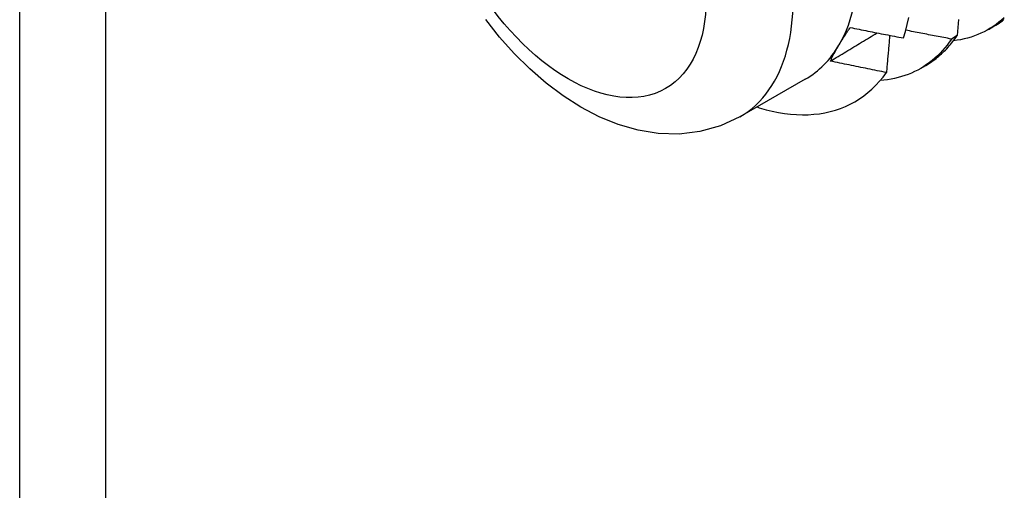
# Model space of a CAD drawing. Header units: inches. Extents: x 14 to 175, y 13 to 97.
# Tile 76 of 90: x 158.045 to 158.548, y 75.159 to 75.399. Entities that reach past the tile are written whole.
import ezdxf

# ---------------------------------------------------------------- set-up
doc = ezdxf.new("R2010")
doc.units = ezdxf.units.IN
doc.header["$MEASUREMENT"] = 0
doc.layers.add('Visible Edges(ANSI)', color=7, linetype='Continuous', lineweight=25)
doc.layers.add('Visible Tangent Edges(ANSI)', color=7, linetype='Continuous', lineweight=25)

msp = doc.modelspace()

# ---------------------------------------------------------------- linework, layer by layer
at = {"layer": 'Visible Edges(ANSI)'}
for p, q in [((158.54002, 75.39406), (158.54284, 75.39568)), ((158.52405, 75.39093), (158.52111, 75.38911)), ((158.50523, 75.37402), (158.50804, 75.37564)), ((158.44648, 75.36859), (158.41307, 75.34935))]:
    msp.add_line(p, q, dxfattribs=at)
at = {"layer": 'Visible Edges(ANSI)', "flags": 128}
for points in [[(158.49659, 75.38968), (158.49762, 75.39304), (158.49852, 75.39652), (158.49931, 75.40012)], [(158.54811, 75.4), (158.54675, 75.3988), (158.54535, 75.39766), (158.54391, 75.39658), (158.54244, 75.39556), (158.54093, 75.3946), (158.53938, 75.3937), (158.5378, 75.39286), (158.53618, 75.39209), (158.53453, 75.39138), (158.53285, 75.39073), (158.53114, 75.39015), (158.52939, 75.38963), (158.52761, 75.38917), (158.52581, 75.38878), (158.52397, 75.38845), (158.52211, 75.38819)], [(158.41307, 75.34935), (158.40315, 75.34471), (158.39267, 75.34179), (158.382, 75.34056), (158.37141, 75.34089), (158.36103, 75.34259), (158.35097, 75.34548), (158.34124, 75.34943), (158.33185, 75.35433), (158.3228, 75.36007), (158.3141, 75.36659), (158.30577, 75.37382), (158.29784, 75.38169), (158.29032, 75.39015), (158.28326, 75.39913)], [(158.46365, 75.38599), (158.46387, 75.38635), (158.46408, 75.38671), (158.4643, 75.38708), (158.46452, 75.38744), (158.46474, 75.38781), (158.46497, 75.38817), (158.46519, 75.38854), (158.46542, 75.38891), (158.46566, 75.38928), (158.46589, 75.38965), (158.46613, 75.39003), (158.46636, 75.3904), (158.4666, 75.39078), (158.46685, 75.39115), (158.46709, 75.39153), (158.46734, 75.39191), (158.46759, 75.39229), (158.46784, 75.39268), (158.46809, 75.39306), (158.46835, 75.39344), (158.4686, 75.39383), (158.46886, 75.39422), (158.46913, 75.3946), (158.46939, 75.39499)], [(158.46939, 75.39499), (158.47052, 75.39477), (158.47165, 75.39454), (158.47278, 75.39431), (158.47391, 75.39408), (158.47504, 75.39386), (158.47618, 75.39363), (158.47731, 75.39341), (158.47844, 75.39318), (158.47957, 75.39296), (158.4807, 75.39274), (158.48184, 75.39252), (158.48297, 75.39229), (158.4841, 75.39207), (158.48524, 75.39185), (158.48637, 75.39163), (158.4875, 75.39141), (158.48864, 75.39119), (158.48977, 75.39098), (158.49091, 75.39076), (158.49204, 75.39054), (158.49318, 75.39032), (158.49431, 75.39011), (158.49545, 75.38989), (158.49659, 75.38968)], [(158.52471, 75.39905), (158.52466, 75.39838), (158.52461, 75.3977), (158.52455, 75.39703), (158.5245, 75.39635), (158.52444, 75.39567), (158.52439, 75.395), (158.52433, 75.39432), (158.52428, 75.39364), (158.52422, 75.39297), (158.52416, 75.39229), (158.52411, 75.39161), (158.52405, 75.39093)], [(158.54284, 75.39568), (158.54371, 75.3962), (158.54458, 75.39674), (158.54544, 75.3973), (158.54628, 75.39788), (158.54711, 75.39848), (158.54793, 75.3991)], [(158.4593, 75.37785), (158.4603, 75.37845), (158.46129, 75.37905), (158.46228, 75.37965), (158.46328, 75.38025), (158.46427, 75.38085), (158.46527, 75.38145), (158.46626, 75.38205), (158.46725, 75.38265), (158.46825, 75.38325), (158.46924, 75.38385), (158.47024, 75.38445), (158.47123, 75.38505), (158.47222, 75.38565), (158.47322, 75.38625), (158.47421, 75.38685), (158.4752, 75.38745), (158.4762, 75.38805), (158.47719, 75.38865), (158.47818, 75.38926), (158.47918, 75.38986), (158.48017, 75.39046), (158.48116, 75.39106), (158.48215, 75.39166), (158.48315, 75.39226)], [(158.48956, 75.39102), (158.48949, 75.39023), (158.48942, 75.38944), (158.48935, 75.38865), (158.48929, 75.38786), (158.48922, 75.38707), (158.48915, 75.38628), (158.48908, 75.38549), (158.48901, 75.3847), (158.48894, 75.38391), (158.48888, 75.38311), (158.48881, 75.38232), (158.48874, 75.38153), (158.48867, 75.38074), (158.4886, 75.37994), (158.48853, 75.37915), (158.48846, 75.37836), (158.48839, 75.37756), (158.48831, 75.37677), (158.48824, 75.37598), (158.48817, 75.37518), (158.4881, 75.37439), (158.48803, 75.37359), (158.48796, 75.3728), (158.48789, 75.372)], [(158.52111, 75.38911), (158.52013, 75.3893), (158.51916, 75.38948), (158.51819, 75.38966), (158.51721, 75.38985), (158.51624, 75.39003), (158.51527, 75.39021), (158.51429, 75.3904), (158.51332, 75.39058), (158.51235, 75.39077), (158.51138, 75.39096), (158.5104, 75.39114), (158.50943, 75.39133), (158.50846, 75.39152), (158.50749, 75.39171), (158.50651, 75.3919), (158.50554, 75.39208), (158.50457, 75.39227), (158.5036, 75.39246), (158.50263, 75.39266), (158.50166, 75.39285), (158.50069, 75.39304), (158.49972, 75.39323), (158.49875, 75.39342), (158.49778, 75.39361)], [(158.50804, 75.37564), (158.50882, 75.3761), (158.50959, 75.37658), (158.51035, 75.37707), (158.51111, 75.37758), (158.51185, 75.3781), (158.51259, 75.37864), (158.51331, 75.3792), (158.51402, 75.37977), (158.51473, 75.38035), (158.51542, 75.38096), (158.51611, 75.38157), (158.51678, 75.3822), (158.51745, 75.38285), (158.5181, 75.38351), (158.51875, 75.38419), (158.51938, 75.38488), (158.52, 75.38558), (158.52061, 75.38631), (158.52121, 75.38704), (158.5218, 75.38779), (158.52238, 75.38855), (158.52295, 75.38933), (158.52351, 75.39012), (158.52405, 75.39093)], [(158.4593, 75.37785), (158.45946, 75.37817), (158.45961, 75.37849), (158.45977, 75.37882), (158.45993, 75.37915), (158.4601, 75.37948), (158.46026, 75.37981), (158.46043, 75.38014), (158.4606, 75.38047), (158.46077, 75.38081), (158.46095, 75.38114), (158.46112, 75.38148), (158.4613, 75.38182), (158.46149, 75.38216), (158.46167, 75.3825), (158.46186, 75.38284), (158.46205, 75.38318), (158.46224, 75.38353), (158.46244, 75.38388), (158.46263, 75.38423), (158.46283, 75.38458), (158.46303, 75.38493), (158.46324, 75.38528), (158.46344, 75.38563), (158.46365, 75.38599)], [(158.52111, 75.38911), (158.52002, 75.38755), (158.5189, 75.38605), (158.51773, 75.3846), (158.51652, 75.38321), (158.51527, 75.38187), (158.51398, 75.38059), (158.51265, 75.37937), (158.51128, 75.3782), (158.50987, 75.3771), (158.50843, 75.37605), (158.50695, 75.37507), (158.50543, 75.37414), (158.50388, 75.37328), (158.50229, 75.37248), (158.50067, 75.37173), (158.49902, 75.37106), (158.49733, 75.37044), (158.49562, 75.36989), (158.49387, 75.3694), (158.49209, 75.36897), (158.49029, 75.3686), (158.48845, 75.3683), (158.48659, 75.36807), (158.48471, 75.3679)], [(158.48789, 75.372), (158.48669, 75.37224), (158.4855, 75.37247), (158.4843, 75.37271), (158.48311, 75.37295), (158.48192, 75.37319), (158.48073, 75.37343), (158.47953, 75.37367), (158.47834, 75.37391), (158.47715, 75.37415), (158.47596, 75.37439), (158.47477, 75.37463), (158.47358, 75.37488), (158.47239, 75.37512), (158.47119, 75.37537), (158.47, 75.37561), (158.46881, 75.37586), (158.46762, 75.3761), (158.46643, 75.37635), (158.46525, 75.3766), (158.46406, 75.37685), (158.46287, 75.37709), (158.46168, 75.37734), (158.46049, 75.37759), (158.4593, 75.37785)], [(158.42643, 75.35301), (158.42962, 75.35223), (158.43278, 75.35159), (158.43589, 75.35109), (158.43897, 75.35073), (158.44201, 75.3505), (158.445, 75.35041), (158.44795, 75.35046), (158.45085, 75.35065), (158.45369, 75.35097), (158.45648, 75.35144), (158.45921, 75.35204), (158.46186, 75.35279), (158.46445, 75.35366), (158.46697, 75.35467), (158.46942, 75.35582), (158.4718, 75.3571), (158.4741, 75.35851), (158.47632, 75.36005), (158.47846, 75.36173), (158.48052, 75.36353), (158.4825, 75.36546), (158.48439, 75.36752), (158.48618, 75.3697), (158.48789, 75.372)]]:
    msp.add_lwpolyline(points, dxfattribs=at)
at = {"layer": 'Visible Edges(ANSI)'}
for centre, major_axis, start_param, end_param in [((158.38115, 75.48203), (0.06533, -0.11344), 0.316681, 1.363879), ((158.38115, 75.48203), (0.06533, -0.11344), 0, 0.316681), ((158.39855, 75.49205), (0.07761, -0.13476), 5.712947, 5.756075)]:
    msp.add_ellipse(centre, major_axis=major_axis, ratio=0.578093, start_param=start_param, end_param=end_param, dxfattribs=at)
at = {"layer": 'Visible Tangent Edges(ANSI)'}
for p, q in [((158.04524, 57.21996), (158.04524, 88.52046)), ((158.08908, 88.49521), (158.08908, 57.21996))]:
    msp.add_line(p, q, dxfattribs=at)
msp.add_ellipse((158.34775, 75.46279), major_axis=(0.06533, -0.11344), ratio=0.578093, start_param=0, end_param=3.141593, dxfattribs=at)
msp.add_ellipse((158.32548, 75.44997), major_axis=(0.04961, -0.08615), ratio=0.578093, dxfattribs=at)

doc.saveas('drawing.dxf')
